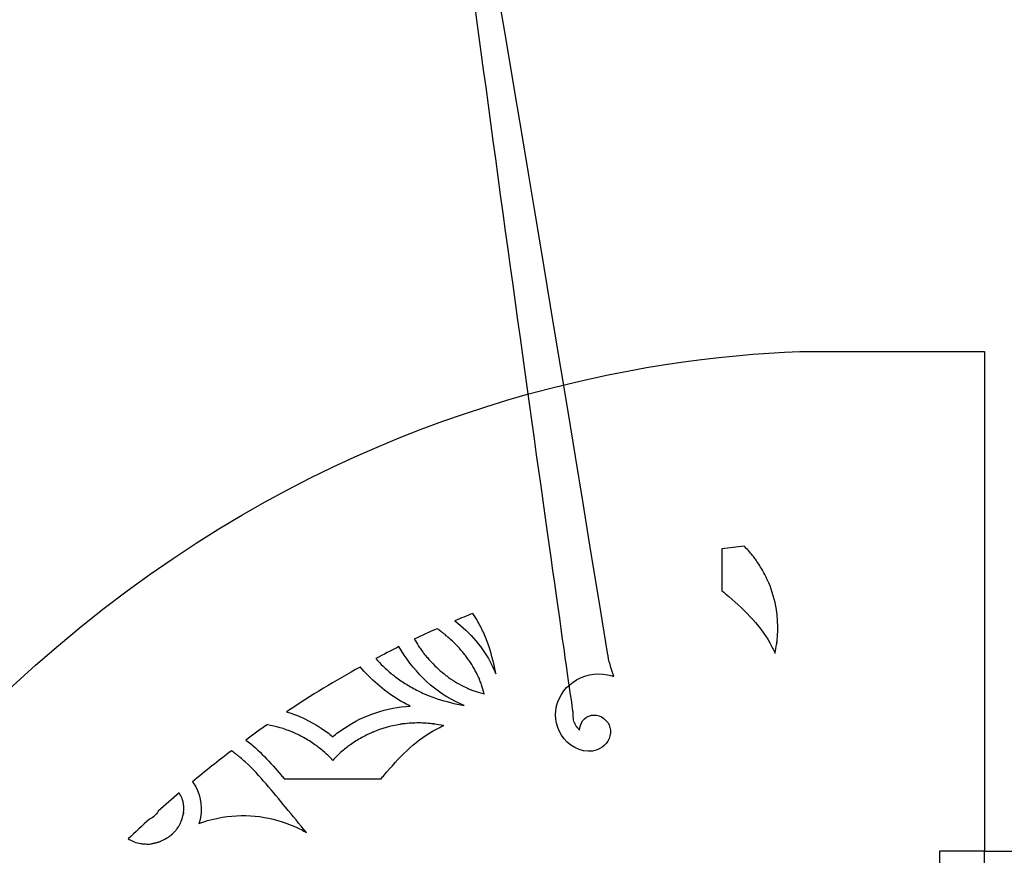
# Model space of a CAD drawing. Header units: millimetres. Extents: x -226 to 204, y -216 to 391.
# Tile 124 of 167: x 26 to 115, y 171 to 246. Entities that reach past the tile are written whole.
import ezdxf

# ---------------------------------------------------------------- set-up
doc = ezdxf.new("R2010")
doc.units = ezdxf.units.MM
doc.header["$MEASUREMENT"] = 0
doc.layers.add('Layer 1', color=7, linetype='Continuous')

msp = doc.modelspace()

# ---------------------------------------------------------------- linework, layer by layer
at = {"layer": 'Layer 1'}
for points, knots in [([(79.5506, 189.2682), (79.6694, 188.5376), (79.8637, 187.8214), (80.1264, 187.134), (80.1264, 187.134), (80.076, 187.1484), (80.0256, 187.1664), (79.9716, 187.1808), (79.9716, 187.1808), (78.9027, 187.4723), (77.7222, 187.3751), (76.7577, 186.8173), (76.7577, 186.8173), (75.8832, 186.3134), (75.1778, 185.4389), (74.9438, 184.4492), (74.9438, 184.4492), (74.6955, 183.3947), (74.9726, 182.3186), (75.6456, 181.4801), (75.6456, 181.4801), (76.3078, 180.6523), (77.5638, 180.0801), (78.6111, 180.4868), (78.6111, 180.4868), (79.2697, 180.7423), (79.7484, 181.293), (79.8204, 182.0092), (79.8204, 182.0092), (79.8888, 182.6966), (79.4317, 183.3372), (78.7911, 183.5604), (78.7911, 183.5604), (78.1901, 183.7727), (77.4775, 183.51), (77.1968, 182.9306), (77.1968, 182.9306), (77.096, 182.7219), (77.0384, 182.5023), (77.0348, 182.2792), (77.0348, 182.2792), (76.97, 182.3368), (76.9088, 182.398), (76.8513, 182.4627), (76.8513, 182.4627), (76.8441, 182.4699), (76.7901, 182.5275), (76.7793, 182.5383), (76.7793, 182.5383), (76.7829, 182.5383), (76.7937, 182.5239), (76.8117, 182.5059), (76.8117, 182.5059), (76.8981, 182.4195), (76.7901, 182.5383), (76.7793, 182.5527), (76.7793, 182.5527), (76.7289, 182.6247), (76.6821, 182.7003), (76.6389, 182.7794), (76.6389, 182.7794), (76.6137, 182.8262), (76.5921, 182.873), (76.5669, 182.9198), (76.5669, 182.9198), (76.5561, 182.9414), (76.5417, 182.9594), (76.5345, 182.963), (76.5345, 182.963), (76.4697, 183.107), (76.4481, 183.3013), (76.4193, 183.4381), (76.4193, 183.4381), (76.4193, 183.4381), (76.4195, 183.4379), (76.4195, 183.4379), (76.4195, 183.4379), (76.4195, 183.4883), (76.4123, 183.5315), (76.4123, 183.5747), (76.4123, 183.5747), (76.4123, 183.6647), (76.4123, 183.751), (76.4159, 183.841), (76.4159, 183.841), (76.4159, 183.8554), (76.4159, 183.8698), (76.4159, 183.877), (76.4159, 183.877), (76.4159, 183.877), (46.7618, 390.9138), (79.5506, 189.2682)], [0, 0, 0, 0, 0.0434783, 0.0434783, 0.0434783, 0.0434783, 0.0869565, 0.0869565, 0.0869565, 0.0869565, 0.1304348, 0.1304348, 0.1304348, 0.1304348, 0.173913, 0.173913, 0.173913, 0.173913, 0.2173913, 0.2173913, 0.2173913, 0.2173913, 0.2608696, 0.2608696, 0.2608696, 0.2608696, 0.3043478, 0.3043478, 0.3043478, 0.3043478, 0.3478261, 0.3478261, 0.3478261, 0.3478261, 0.3913043, 0.3913043, 0.3913043, 0.3913043, 0.4347826, 0.4347826, 0.4347826, 0.4347826, 0.4782609, 0.4782609, 0.4782609, 0.4782609, 0.5217391, 0.5217391, 0.5217391, 0.5217391, 0.5652174, 0.5652174, 0.5652174, 0.5652174, 0.6086957, 0.6086957, 0.6086957, 0.6086957, 0.6521739, 0.6521739, 0.6521739, 0.6521739, 0.6956522, 0.6956522, 0.6956522, 0.6956522, 0.7391304, 0.7391304, 0.7391304, 0.7391304, 0.7826087, 0.7826087, 0.7826087, 0.7826087, 0.826087, 0.826087, 0.826087, 0.826087, 0.8695652, 0.8695652, 0.8695652, 0.8695652, 0.9130435, 0.9130435, 0.9130435, 0.9130435, 0.9565217, 1, 1, 1, 7.2362955, 7.2362955, 7.2362955, 7.2362955]), ([(113.6292, 171.3238), (113.6292, 171.3238), (113.6292, 216.4872), (113.6292, 216.4872), (113.6292, 216.4872), (113.6292, 216.4872), (96.9408, 216.4871), (96.9408, 216.4871), (96.9408, 216.4871), (67.9584, 215.357), (8.6043, 200.7992), (-20.8027, 105.9126), (-20.8027, 105.9126), (-47.8597, 18.6054), (-100.2713, -0.6921), (-131.0497, -4.0967), (-131.0497, -4.0967), (-131.0497, -4.0967), (-131.0497, -36.2354), (-131.0497, -36.2354), (-131.0497, -36.2354), (-131.0497, -36.2354), (-135.1309, -36.2354), (-135.1309, -36.2354), (-135.1309, -36.2354), (-135.1309, -36.2354), (-135.1309, -67.9422), (-135.1309, -67.9422), (-135.1309, -67.9422), (-135.1309, -67.9422), (-131.0497, -67.9422), (-131.0497, -67.9422), (-131.0497, -67.9422), (-131.0497, -67.9422), (-131.0497, -99.6454), (-131.0497, -99.6454), (-131.0497, -99.6454), (-131.0497, -99.6454), (-99.5947, -99.6455), (-99.5947, -99.6455), (-99.5947, -99.6455), (-99.5947, -99.6455), (-99.5947, -95.5643), (-99.5947, -95.5643), (-99.5947, -95.5643), (-99.5947, -95.5643), (-64.055, -95.5643), (-64.055, -95.5643), (-64.055, -95.5643), (-64.055, -95.5643), (-64.055, -99.6455), (-64.055, -99.6455), (-64.055, -99.6455), (-64.055, -99.6455), (-28.5189, -99.6455), (-28.5189, -99.6455), (-28.5189, -99.6455), (-28.5189, -99.6455), (-28.5189, -95.5643), (-28.5189, -95.5643), (-28.5189, -95.5643), (-28.5189, -95.5643), (7.0172, -95.5643), (7.0172, -95.5643), (7.0172, -95.5643), (7.0172, -95.5643), (7.0172, -99.6455), (7.0172, -99.6455), (7.0172, -99.6455), (7.0172, -99.6455), (42.5533, -99.6455), (42.5533, -99.6455), (42.5533, -99.6455), (42.5533, -99.6455), (42.5533, -95.5643), (42.5533, -95.5643), (42.5533, -95.5643), (42.5533, -95.5643), (78.093, -95.5643), (78.093, -95.5643), (78.093, -95.5643), (78.093, -95.5643), (78.093, -99.6455), (78.093, -99.6455), (78.093, -99.6455), (78.093, -99.6455), (113.6292, -99.6455), (113.6292, -99.6455), (113.6292, -99.6455), (113.6292, -99.6455), (113.6292, -54.4821), (113.6292, -54.4821), (113.6292, -54.4821), (113.6292, -54.4821), (109.5479, -54.4821), (109.5479, -54.4821), (109.5479, -54.4821), (109.5479, -54.4821), (109.5479, -9.3223), (109.5479, -9.3223), (109.5479, -9.3223), (109.5479, -9.3223), (113.6292, -9.3224), (113.6292, -9.3224), (113.6292, -9.3224), (113.6292, -9.3224), (113.6292, 35.8409), (113.6292, 35.8409), (113.6292, 35.8409), (113.6292, 35.8409), (109.5479, 35.8409), (109.5479, 35.8409), (109.5479, 35.8409), (109.5479, 35.8409), (109.5479, 81.0007), (109.5479, 81.0007), (109.5479, 81.0007), (109.5479, 81.0007), (113.6292, 81.0007), (113.6292, 81.0007), (113.6292, 81.0007), (113.6292, 81.0007), (113.6292, 126.1641), (113.6292, 126.1641), (113.6292, 126.1641), (113.6292, 126.1641), (109.5479, 126.164), (109.5479, 126.164), (109.5479, 126.164), (109.5479, 126.164), (109.5479, 171.3238), (109.5479, 171.3238), (109.5479, 171.3238), (109.5479, 171.3238), (113.6292, 171.3238), (113.6292, 171.3238)], [0, 0, 0, 0, 0.0285714, 0.0285714, 0.0285714, 0.0285714, 0.0571429, 0.0571429, 0.0571429, 0.0571429, 0.0857143, 0.0857143, 0.0857143, 0.0857143, 0.1142857, 0.1142857, 0.1142857, 0.1142857, 0.1428571, 0.1428571, 0.1428571, 0.1428571, 0.1714286, 0.1714286, 0.1714286, 0.1714286, 0.2, 0.2, 0.2, 0.2, 0.2285714, 0.2285714, 0.2285714, 0.2285714, 0.2571429, 0.2571429, 0.2571429, 0.2571429, 0.2857143, 0.2857143, 0.2857143, 0.2857143, 0.3142857, 0.3142857, 0.3142857, 0.3142857, 0.3428571, 0.3428571, 0.3428571, 0.3428571, 0.3714286, 0.3714286, 0.3714286, 0.3714286, 0.4, 0.4, 0.4, 0.4, 0.4285714, 0.4285714, 0.4285714, 0.4285714, 0.4571429, 0.4571429, 0.4571429, 0.4571429, 0.4857143, 0.4857143, 0.4857143, 0.4857143, 0.5142857, 0.5142857, 0.5142857, 0.5142857, 0.5428571, 0.5428571, 0.5428571, 0.5428571, 0.5714286, 0.5714286, 0.5714286, 0.5714286, 0.6, 0.6, 0.6, 0.6, 0.6285714, 0.6285714, 0.6285714, 0.6285714, 0.6571429, 0.6571429, 0.6571429, 0.6571429, 0.6857143, 0.6857143, 0.6857143, 0.6857143, 0.7142857, 0.7142857, 0.7142857, 0.7142857, 0.7428571, 0.7428571, 0.7428571, 0.7428571, 0.7714286, 0.7714286, 0.7714286, 0.7714286, 0.8, 0.8, 0.8, 0.8, 0.8285714, 0.8285714, 0.8285714, 0.8285714, 0.8571429, 0.8571429, 0.8571429, 0.8571429, 0.8857143, 0.8857143, 0.8857143, 0.8857143, 0.9142857, 0.9142857, 0.9142857, 0.9142857, 0.9428571, 0.9428571, 0.9428571, 0.9428571, 1, 1, 1, 1]), ([(204.323, 126.164), (204.323, 126.164), (204.323, 171.3238), (204.323, 171.3238), (204.323, 171.3238), (204.323, 171.3238), (200.2418, 171.3238), (200.2418, 171.3238), (200.2418, 171.3238), (200.2418, 171.3238), (200.2418, 216.4872), (200.2418, 216.4872), (200.2418, 216.4872), (200.2418, 216.4872), (117.7104, 216.4871), (117.7104, 216.4871), (117.7104, 216.4871), (117.7104, 216.4871), (117.7104, 171.3237), (117.7104, 171.3237), (117.7104, 171.3237), (117.7104, 171.3237), (113.6292, 171.3238), (113.6292, 171.3238), (113.6292, 171.3238), (113.6292, 171.3238), (113.6292, 126.164), (113.6292, 126.164), (113.6292, 126.164), (113.6292, 126.164), (117.7104, 126.164), (117.7104, 126.164), (117.7104, 126.164), (117.7104, 126.164), (117.7104, 81.0006), (117.7104, 81.0006), (117.7104, 81.0006), (117.7104, 81.0006), (113.6292, 81.0007), (113.6292, 81.0007), (113.6292, 81.0007), (113.6292, 81.0007), (113.6292, 35.8373), (113.6292, 35.8373), (113.6292, 35.8373), (113.6292, 35.8373), (117.7104, 35.8373), (117.7104, 35.8373), (117.7104, 35.8373), (117.7104, 35.8373), (117.7104, -9.3224), (117.7104, -9.3224), (117.7104, -9.3224), (117.7104, -9.3224), (113.6292, -9.3224), (113.6292, -9.3224), (113.6292, -9.3224), (113.6292, -9.3224), (113.6292, -54.4858), (113.6292, -54.4858), (113.6292, -54.4858), (113.6292, -54.4858), (117.7104, -54.4857), (117.7104, -54.4857), (117.7104, -54.4857), (117.7104, -54.4857), (117.7104, -95.5642), (117.7104, -95.5642), (117.7104, -95.5642), (117.7104, -95.5642), (131.7679, -95.5643), (131.7679, -95.5643), (131.7679, -95.5643), (131.7679, -95.5643), (131.7679, -99.6455), (131.7679, -99.6455), (131.7679, -99.6455), (131.7679, -99.6455), (149.9067, -99.6455), (149.9067, -99.6455), (149.9067, -99.6455), (149.9067, -99.6455), (149.9067, -95.5643), (149.9067, -95.5643), (149.9067, -95.5643), (149.9067, -95.5643), (168.0455, -95.5643), (168.0455, -95.5643), (168.0455, -95.5643), (168.0455, -95.5643), (168.0455, -99.6455), (168.0455, -99.6455), (168.0455, -99.6455), (168.0455, -99.6455), (186.1842, -99.6455), (186.1842, -99.6455), (186.1842, -99.6455), (186.1842, -99.6455), (186.1842, -95.5643), (186.1842, -95.5643), (186.1842, -95.5643), (186.1842, -95.5643), (200.2418, -95.5643), (200.2418, -95.5643), (200.2418, -95.5643), (200.2418, -95.5643), (200.2418, -54.4858), (200.2418, -54.4858), (200.2418, -54.4858), (200.2418, -54.4858), (204.323, -54.4857), (204.323, -54.4857), (204.323, -54.4857), (204.323, -54.4857), (204.323, -9.3223), (204.323, -9.3223), (204.323, -9.3223), (204.323, -9.3223), (200.2418, -9.3224), (200.2418, -9.3224), (200.2418, -9.3224), (200.2418, -9.3224), (200.2418, 35.8373), (200.2418, 35.8373), (200.2418, 35.8373), (200.2418, 35.8373), (204.323, 35.8373), (204.323, 35.8373), (204.323, 35.8373), (204.323, 35.8373), (204.323, 81.0007), (204.323, 81.0007), (204.323, 81.0007), (204.323, 81.0007), (200.2418, 81.0007), (200.2418, 81.0007), (200.2418, 81.0007), (200.2418, 81.0007), (200.2418, 126.1641), (200.2418, 126.1641), (200.2418, 126.1641), (200.2418, 126.1641), (204.323, 126.164), (204.323, 126.164)], [0, 0, 0, 0, 0.027027, 0.027027, 0.027027, 0.027027, 0.0540541, 0.0540541, 0.0540541, 0.0540541, 0.0810811, 0.0810811, 0.0810811, 0.0810811, 0.1081081, 0.1081081, 0.1081081, 0.1081081, 0.1351351, 0.1351351, 0.1351351, 0.1351351, 0.1621622, 0.1621622, 0.1621622, 0.1621622, 0.1891892, 0.1891892, 0.1891892, 0.1891892, 0.2162162, 0.2162162, 0.2162162, 0.2162162, 0.2432432, 0.2432432, 0.2432432, 0.2432432, 0.2702703, 0.2702703, 0.2702703, 0.2702703, 0.2972973, 0.2972973, 0.2972973, 0.2972973, 0.3243243, 0.3243243, 0.3243243, 0.3243243, 0.3513514, 0.3513514, 0.3513514, 0.3513514, 0.3783784, 0.3783784, 0.3783784, 0.3783784, 0.4054054, 0.4054054, 0.4054054, 0.4054054, 0.4324324, 0.4324324, 0.4324324, 0.4324324, 0.4594595, 0.4594595, 0.4594595, 0.4594595, 0.4864865, 0.4864865, 0.4864865, 0.4864865, 0.5135135, 0.5135135, 0.5135135, 0.5135135, 0.5405405, 0.5405405, 0.5405405, 0.5405405, 0.5675676, 0.5675676, 0.5675676, 0.5675676, 0.5945946, 0.5945946, 0.5945946, 0.5945946, 0.6216216, 0.6216216, 0.6216216, 0.6216216, 0.6486486, 0.6486486, 0.6486486, 0.6486486, 0.6756757, 0.6756757, 0.6756757, 0.6756757, 0.7027027, 0.7027027, 0.7027027, 0.7027027, 0.7297297, 0.7297297, 0.7297297, 0.7297297, 0.7567568, 0.7567568, 0.7567568, 0.7567568, 0.7837838, 0.7837838, 0.7837838, 0.7837838, 0.8108108, 0.8108108, 0.8108108, 0.8108108, 0.8378378, 0.8378378, 0.8378378, 0.8378378, 0.8648649, 0.8648649, 0.8648649, 0.8648649, 0.8918919, 0.8918919, 0.8918919, 0.8918919, 0.9189189, 0.9189189, 0.9189189, 0.9189189, 0.9459459, 0.9459459, 0.9459459, 0.9459459, 1, 1, 1, 1]), ([(92.2873, 198.4923), (92.4169, 198.3447), (92.5464, 198.1936), (92.6688, 198.0424), (92.6688, 198.0424), (92.694, 198.0136), (92.7192, 197.9812), (92.7408, 197.9488), (92.7408, 197.9488), (92.748, 197.9416), (92.7516, 197.9344), (92.7552, 197.9308), (92.7552, 197.9308), (92.8308, 197.83), (92.9028, 197.7293), (92.9747, 197.6285), (92.9747, 197.6285), (93.2086, 197.2974), (93.4246, 196.9555), (93.6189, 196.6028), (93.6189, 196.6028), (93.7161, 196.43), (93.806, 196.2573), (93.8924, 196.0774), (93.8924, 196.0774), (93.9392, 195.9838), (93.9824, 195.8903), (94.0256, 195.7967), (94.0256, 195.7967), (94.0436, 195.7607), (94.0616, 195.7211), (94.076, 195.6815), (94.076, 195.6815), (94.0904, 195.6491), (94.1084, 195.6059), (94.1192, 195.5879), (94.1192, 195.5879), (94.4467, 194.8177), (94.6734, 193.9972), (94.8102, 193.173), (94.8102, 193.173), (94.8174, 193.1262), (94.8246, 193.083), (94.8318, 193.0362), (94.8318, 193.0362), (94.8318, 193.0362), (94.839, 192.9894), (94.8462, 192.9498), (94.8462, 192.9498), (94.8498, 192.9102), (94.8606, 192.8346), (94.8606, 192.8346), (94.8606, 192.8346), (94.8678, 192.7878), (94.8714, 192.7446), (94.875, 192.6978), (94.875, 192.6978), (94.9002, 192.4567), (94.9182, 192.2155), (94.929, 191.9744), (94.929, 191.9744), (94.947, 191.5245), (94.9398, 191.0747), (94.9038, 190.6248), (94.9038, 190.6248), (94.893, 190.488), (94.8786, 190.3477), (94.8642, 190.2109), (94.8642, 190.2109), (94.8606, 190.1749), (94.857, 190.1425), (94.8498, 190.1065), (94.8498, 190.1065), (94.8642, 190.2217), (94.8426, 190.0417), (94.8354, 190.0093), (94.8354, 190.0093), (94.7958, 189.7574), (94.7526, 189.509), (94.6986, 189.2607), (94.6986, 189.2607), (94.695, 189.2463), (94.6914, 189.2283), (94.6878, 189.2139), (94.6878, 189.2139), (94.5546, 189.5342), (94.4035, 189.8437), (94.2307, 190.1496), (94.2307, 190.1496), (93.241, 191.8987), (91.7438, 193.2987), (90.2251, 194.5835), (90.2251, 194.5835), (90.1135, 194.6771), (90.002, 194.7706), (89.8904, 194.8642), (89.8904, 194.8642), (89.8904, 194.893), (89.894, 194.9218), (89.894, 194.9506), (89.894, 194.9506), (89.894, 194.9506), (89.894, 198.6575), (89.894, 198.6575), (89.894, 198.6575), (90.5706, 198.7439), (91.24, 198.8195), (91.8986, 198.8878), (91.8986, 198.8878), (92.0282, 198.7582), (92.1613, 198.6323), (92.2801, 198.4991), (92.2801, 198.4991), (92.2801, 198.4991), (92.2873, 198.4923), (92.2873, 198.4923)], [0, 0, 0, 0, 0.0333333, 0.0333333, 0.0333333, 0.0333333, 0.0666667, 0.0666667, 0.0666667, 0.0666667, 0.1, 0.1, 0.1, 0.1, 0.1333333, 0.1333333, 0.1333333, 0.1333333, 0.1666667, 0.1666667, 0.1666667, 0.1666667, 0.2, 0.2, 0.2, 0.2, 0.2333333, 0.2333333, 0.2333333, 0.2333333, 0.2666667, 0.2666667, 0.2666667, 0.2666667, 0.3, 0.3, 0.3, 0.3, 0.3333333, 0.3333333, 0.3333333, 0.3333333, 0.3666667, 0.3666667, 0.3666667, 0.3666667, 0.4, 0.4, 0.4, 0.4, 0.4333333, 0.4333333, 0.4333333, 0.4333333, 0.4666667, 0.4666667, 0.4666667, 0.4666667, 0.5, 0.5, 0.5, 0.5, 0.5333333, 0.5333333, 0.5333333, 0.5333333, 0.5666667, 0.5666667, 0.5666667, 0.5666667, 0.6, 0.6, 0.6, 0.6, 0.6333333, 0.6333333, 0.6333333, 0.6333333, 0.6666667, 0.6666667, 0.6666667, 0.6666667, 0.7, 0.7, 0.7, 0.7, 0.7333333, 0.7333333, 0.7333333, 0.7333333, 0.7666667, 0.7666667, 0.7666667, 0.7666667, 0.8, 0.8, 0.8, 0.8, 0.8333333, 0.8333333, 0.8333333, 0.8333333, 0.8666667, 0.8666667, 0.8666667, 0.8666667, 0.9, 0.9, 0.9, 0.9, 0.9333333, 0.9333333, 0.9333333, 0.9333333, 1, 1, 1, 1]), ([(67.3861, 192.8168), (67.5481, 192.5721), (67.7028, 192.3201), (67.8468, 192.0646), (67.8468, 192.0646), (68.0483, 191.7083), (68.2319, 191.3412), (68.3974, 190.9705), (68.3974, 190.9705), (68.4262, 190.9057), (68.4514, 190.8445), (68.4802, 190.7798), (68.4802, 190.7798), (68.4802, 190.7726), (68.4874, 190.7654), (68.491, 190.7582), (68.491, 190.7582), (68.5342, 190.6502), (68.5774, 190.5459), (68.617, 190.4379), (68.617, 190.4379), (68.6998, 190.2256), (68.7754, 190.006), (68.8473, 189.7901), (68.8473, 189.7901), (69.11, 188.9983), (69.308, 188.1886), (69.4591, 187.368), (69.4591, 187.368), (69.3511, 187.6307), (69.236, 187.8934), (69.1064, 188.149), (69.1064, 188.149), (68.3218, 189.7217), (67.145, 191.0678), (65.7666, 192.151), (65.7666, 192.151), (66.3064, 192.3813), (66.8463, 192.6045), (67.3861, 192.8204), (67.3861, 192.8204), (67.3861, 192.8204), (67.3861, 192.8168), (67.3861, 192.8168)], [0, 0, 0, 0, 0.0833333, 0.0833333, 0.0833333, 0.0833333, 0.1666667, 0.1666667, 0.1666667, 0.1666667, 0.25, 0.25, 0.25, 0.25, 0.3333333, 0.3333333, 0.3333333, 0.3333333, 0.4166667, 0.4166667, 0.4166667, 0.4166667, 0.5, 0.5, 0.5, 0.5, 0.5833333, 0.5833333, 0.5833333, 0.5833333, 0.6666667, 0.6666667, 0.6666667, 0.6666667, 0.75, 0.75, 0.75, 0.75, 0.8333333, 0.8333333, 0.8333333, 0.8333333, 1, 1, 1, 1]), ([(64.1327, 191.4348), (64.2443, 191.3592), (64.3558, 191.2836), (64.4638, 191.2045), (64.4638, 191.2045), (64.5214, 191.1649), (64.5754, 191.1253), (64.6294, 191.0821), (64.6294, 191.0821), (64.6618, 191.0569), (64.6906, 191.0353), (64.723, 191.0101), (64.723, 191.0101), (64.741, 190.9957), (64.7662, 190.9849), (64.7734, 190.9849), (64.7734, 190.9849), (64.8706, 190.9165), (64.9641, 190.8157), (65.0469, 190.7474), (65.0469, 190.7474), (65.1585, 190.6538), (65.27, 190.5531), (65.3816, 190.4559), (65.3816, 190.4559), (65.6011, 190.258), (65.8135, 190.0492), (66.015, 189.8333), (66.015, 189.8333), (66.2201, 189.6174), (66.4145, 189.3978), (66.6016, 189.1675), (66.6016, 189.1675), (66.6484, 189.1099), (66.6988, 189.0523), (66.742, 188.9912), (66.742, 188.9912), (66.7564, 188.9696), (66.7744, 188.948), (66.7852, 188.93), (66.7852, 188.93), (66.8716, 188.8112), (66.958, 188.6925), (67.0407, 188.5701), (67.0407, 188.5701), (67.3718, 188.0878), (67.6597, 187.5768), (67.9045, 187.0441), (67.9045, 187.0441), (67.9333, 186.9865), (67.9585, 186.9253), (67.9837, 186.8642), (67.9837, 186.8642), (67.9945, 186.839), (68.0089, 186.7994), (68.0197, 186.7742), (68.0197, 186.7742), (68.0737, 186.6374), (68.1241, 186.5043), (68.1709, 186.3639), (68.1709, 186.3639), (68.2609, 186.0976), (68.3401, 185.8241), (68.4048, 185.5469), (68.4048, 185.5469), (68.1277, 185.6117), (67.8578, 185.6909), (67.5878, 185.7808), (67.5878, 185.7808), (67.451, 185.8276), (67.3143, 185.878), (67.1775, 185.932), (67.1775, 185.932), (67.1523, 185.9428), (67.1127, 185.9572), (67.0875, 185.968), (67.0875, 185.968), (67.0263, 185.9932), (66.9687, 186.0184), (66.9076, 186.0472), (66.9076, 186.0472), (66.375, 186.2883), (65.8639, 186.5798), (65.3816, 186.911), (65.3816, 186.911), (65.2592, 186.9938), (65.1405, 187.0802), (65.0217, 187.1665), (65.0217, 187.1665), (65.0037, 187.1773), (64.9821, 187.1953), (64.9605, 187.2097), (64.9605, 187.2097), (64.8993, 187.2529), (64.8417, 187.3033), (64.7842, 187.3501), (64.7842, 187.3501), (64.5539, 187.5372), (64.3307, 187.7316), (64.1184, 187.9367), (64.1184, 187.9367), (63.9025, 188.1418), (63.6973, 188.3542), (63.4958, 188.5701), (63.4958, 188.5701), (63.395, 188.6781), (63.2979, 188.7896), (63.2043, 188.9048), (63.2043, 188.9048), (63.1359, 188.9876), (63.0315, 189.0811), (62.9668, 189.1783), (62.9668, 189.1783), (62.9668, 189.1855), (62.956, 189.2107), (62.9416, 189.2287), (62.9416, 189.2287), (62.9164, 189.2611), (62.8948, 189.2899), (62.8696, 189.3223), (62.8696, 189.3223), (62.83, 189.3763), (62.7868, 189.4339), (62.7472, 189.4879), (62.7472, 189.4879), (62.6572, 189.6139), (62.5709, 189.7398), (62.4845, 189.8694), (62.4845, 189.8694), (62.3477, 190.0709), (62.2254, 190.2833), (62.0994, 190.492), (62.0994, 190.492), (62.776, 190.8159), (63.4526, 191.1254), (64.1256, 191.4277), (64.1256, 191.4277), (64.1256, 191.4277), (64.1327, 191.4348), (64.1327, 191.4348)], [0, 0, 0, 0, 0.0277778, 0.0277778, 0.0277778, 0.0277778, 0.0555556, 0.0555556, 0.0555556, 0.0555556, 0.0833333, 0.0833333, 0.0833333, 0.0833333, 0.1111111, 0.1111111, 0.1111111, 0.1111111, 0.1388889, 0.1388889, 0.1388889, 0.1388889, 0.1666667, 0.1666667, 0.1666667, 0.1666667, 0.1944444, 0.1944444, 0.1944444, 0.1944444, 0.2222222, 0.2222222, 0.2222222, 0.2222222, 0.25, 0.25, 0.25, 0.25, 0.2777778, 0.2777778, 0.2777778, 0.2777778, 0.3055556, 0.3055556, 0.3055556, 0.3055556, 0.3333333, 0.3333333, 0.3333333, 0.3333333, 0.3611111, 0.3611111, 0.3611111, 0.3611111, 0.3888889, 0.3888889, 0.3888889, 0.3888889, 0.4166667, 0.4166667, 0.4166667, 0.4166667, 0.4444444, 0.4444444, 0.4444444, 0.4444444, 0.4722222, 0.4722222, 0.4722222, 0.4722222, 0.5, 0.5, 0.5, 0.5, 0.5277778, 0.5277778, 0.5277778, 0.5277778, 0.5555556, 0.5555556, 0.5555556, 0.5555556, 0.5833333, 0.5833333, 0.5833333, 0.5833333, 0.6111111, 0.6111111, 0.6111111, 0.6111111, 0.6388889, 0.6388889, 0.6388889, 0.6388889, 0.6666667, 0.6666667, 0.6666667, 0.6666667, 0.6944444, 0.6944444, 0.6944444, 0.6944444, 0.7222222, 0.7222222, 0.7222222, 0.7222222, 0.75, 0.75, 0.75, 0.75, 0.7777778, 0.7777778, 0.7777778, 0.7777778, 0.8055556, 0.8055556, 0.8055556, 0.8055556, 0.8333333, 0.8333333, 0.8333333, 0.8333333, 0.8611111, 0.8611111, 0.8611111, 0.8611111, 0.8888889, 0.8888889, 0.8888889, 0.8888889, 0.9166667, 0.9166667, 0.9166667, 0.9166667, 0.9444444, 0.9444444, 0.9444444, 0.9444444, 1, 1, 1, 1]), ([(60.7029, 189.8116), (61.9122, 187.735), (63.6504, 185.9247), (65.8134, 184.8486), (65.8134, 184.8486), (66.0689, 184.7226), (66.3317, 184.6039), (66.5944, 184.4959), (66.5944, 184.4959), (65.7738, 184.6507), (64.9641, 184.8486), (64.1723, 185.1077), (64.1723, 185.1077), (63.9564, 185.1797), (63.7368, 185.2553), (63.5245, 185.338), (63.5245, 185.338), (63.4165, 185.3776), (63.3122, 185.4208), (63.2042, 185.464), (63.2042, 185.464), (63.197, 185.4676), (63.1862, 185.4712), (63.1826, 185.4748), (63.1826, 185.4748), (63.1178, 185.5036), (63.0566, 185.5288), (62.9919, 185.5576), (62.9919, 185.5576), (62.6176, 185.7232), (62.2541, 185.9103), (61.8978, 186.1082), (61.8978, 186.1082), (61.5487, 186.3025), (61.2104, 186.5149), (60.8793, 186.738), (60.8793, 186.738), (60.7137, 186.8496), (60.5518, 186.9647), (60.3934, 187.0871), (60.3934, 187.0871), (60.361, 187.1087), (60.3286, 187.1339), (60.2962, 187.1591), (60.2962, 187.1591), (60.3178, 187.1411), (60.3358, 187.1267), (60.3466, 187.1159), (60.3466, 187.1159), (60.325, 187.1339), (60.2782, 187.1735), (60.2674, 187.1843), (60.2674, 187.1843), (60.181, 187.2527), (60.0946, 187.3211), (60.0119, 187.393), (60.0119, 187.393), (59.5152, 187.8069), (59.0474, 188.2568), (58.6119, 188.7354), (58.6119, 188.7354), (59.3101, 189.1061), (60.0083, 189.466), (60.7065, 189.8115), (60.7065, 189.8115), (60.7065, 189.8115), (60.7029, 189.8116), (60.7029, 189.8116)], [0, 0, 0, 0, 0.0555556, 0.0555556, 0.0555556, 0.0555556, 0.1111111, 0.1111111, 0.1111111, 0.1111111, 0.1666667, 0.1666667, 0.1666667, 0.1666667, 0.2222222, 0.2222222, 0.2222222, 0.2222222, 0.2777778, 0.2777778, 0.2777778, 0.2777778, 0.3333333, 0.3333333, 0.3333333, 0.3333333, 0.3888889, 0.3888889, 0.3888889, 0.3888889, 0.4444444, 0.4444444, 0.4444444, 0.4444444, 0.5, 0.5, 0.5, 0.5, 0.5555556, 0.5555556, 0.5555556, 0.5555556, 0.6111111, 0.6111111, 0.6111111, 0.6111111, 0.6666667, 0.6666667, 0.6666667, 0.6666667, 0.7222222, 0.7222222, 0.7222222, 0.7222222, 0.7777778, 0.7777778, 0.7777778, 0.7777778, 0.8333333, 0.8333333, 0.8333333, 0.8333333, 0.8888889, 0.8888889, 0.8888889, 0.8888889, 1, 1, 1, 1]), ([(57.2083, 187.9762), (58.1692, 186.8569), (59.2885, 185.8852), (60.5409, 185.097), (60.5409, 185.097), (60.9188, 184.8595), (61.3111, 184.6435), (61.7106, 184.442), (61.7106, 184.442), (59.6088, 184.3088), (57.543, 183.6358), (55.7759, 182.4554), (55.7759, 182.4554), (55.4124, 182.2143), (55.0633, 181.9515), (54.725, 181.6744), (54.725, 181.6744), (54.3903, 181.9515), (54.0376, 182.2142), (53.6741, 182.4554), (53.6741, 182.4554), (52.706, 183.1032), (51.6479, 183.5927), (50.543, 183.9274), (50.543, 183.9274), (52.7708, 185.4102), (54.9985, 186.7526), (57.2083, 187.9726), (57.2083, 187.9726), (57.2083, 187.9726), (57.2083, 187.9762), (57.2083, 187.9762)], [0, 0, 0, 0, 0.1111111, 0.1111111, 0.1111111, 0.1111111, 0.2222222, 0.2222222, 0.2222222, 0.2222222, 0.3333333, 0.3333333, 0.3333333, 0.3333333, 0.4444444, 0.4444444, 0.4444444, 0.4444444, 0.5555556, 0.5555556, 0.5555556, 0.5555556, 0.6666667, 0.6666667, 0.6666667, 0.6666667, 0.7777778, 0.7777778, 0.7777778, 0.7777778, 1, 1, 1, 1]), ([(48.8191, 182.7577), (49.5929, 182.6173), (50.3559, 182.4014), (51.0792, 182.0955), (51.0792, 182.0955), (51.0972, 182.0883), (51.1404, 182.0703), (51.1728, 182.0523), (51.1728, 182.0523), (51.2124, 182.0343), (51.2484, 182.0199), (51.288, 182.0019), (51.288, 182.0019), (51.3816, 181.9587), (51.4751, 181.9155), (51.5687, 181.8687), (51.5687, 181.8687), (51.745, 181.7823), (51.9214, 181.6888), (52.0941, 181.5952), (52.0941, 181.5952), (52.4468, 181.3973), (52.7887, 181.1849), (53.1198, 180.951), (53.1198, 180.951), (53.2206, 180.879), (53.3213, 180.8034), (53.4221, 180.7315), (53.4221, 180.7315), (53.4257, 180.7279), (53.4329, 180.7207), (53.4401, 180.7171), (53.4401, 180.7171), (53.4725, 180.6919), (53.5013, 180.6667), (53.5337, 180.6451), (53.5337, 180.6451), (53.6885, 180.5227), (53.8396, 180.3932), (53.9836, 180.2636), (53.9836, 180.2636), (54.2427, 180.0333), (54.4911, 179.7885), (54.725, 179.5366), (54.725, 179.5366), (54.9625, 179.7885), (55.2073, 180.0333), (55.4664, 180.2636), (55.4664, 180.2636), (55.614, 180.3932), (55.7651, 180.5227), (55.9163, 180.6451), (55.9163, 180.6451), (55.9451, 180.6703), (55.9775, 180.6955), (56.0099, 180.7171), (56.0099, 180.7171), (56.0171, 180.7243), (56.0243, 180.7279), (56.0279, 180.7315), (56.0279, 180.7315), (56.1287, 180.8071), (56.2294, 180.8791), (56.3302, 180.951), (56.3302, 180.951), (56.6613, 181.1849), (57.0032, 181.4009), (57.3559, 181.5952), (57.3559, 181.5952), (57.5287, 181.6924), (57.7014, 181.7823), (57.8813, 181.8687), (57.8813, 181.8687), (57.9749, 181.9155), (58.0684, 181.9587), (58.162, 182.0019), (58.162, 182.0019), (58.198, 182.0199), (58.2376, 182.0379), (58.2772, 182.0523), (58.2772, 182.0523), (58.3096, 182.0667), (58.3528, 182.0847), (58.3708, 182.0955), (58.3708, 182.0955), (59.141, 182.423), (59.9615, 182.6497), (60.7857, 182.7865), (60.7857, 182.7865), (60.8325, 182.7937), (60.8757, 182.8009), (60.9225, 182.8081), (60.9225, 182.8081), (60.9225, 182.8081), (60.9693, 182.8153), (61.0089, 182.8225), (61.0089, 182.8225), (61.0485, 182.8261), (61.1241, 182.8369), (61.1241, 182.8369), (61.1241, 182.8369), (61.1709, 182.8441), (61.2177, 182.8477), (61.2609, 182.8513), (61.2609, 182.8513), (61.502, 182.8765), (61.7432, 182.8945), (61.9843, 182.9053), (61.9843, 182.9053), (62.4342, 182.9233), (62.884, 182.9161), (63.3339, 182.8801), (63.3339, 182.8801), (63.4707, 182.8693), (63.611, 182.8549), (63.7478, 182.8405), (63.7478, 182.8405), (63.7838, 182.8369), (63.8162, 182.8333), (63.8522, 182.8297), (63.8522, 182.8297), (63.737, 182.8441), (63.917, 182.8225), (63.9494, 182.8153), (63.9494, 182.8153), (64.2013, 182.7757), (64.4497, 182.7325), (64.698, 182.6785), (64.698, 182.6785), (64.7124, 182.6749), (64.7304, 182.6713), (64.7448, 182.6677), (64.7448, 182.6677), (64.4245, 182.5345), (64.115, 182.3834), (63.8091, 182.2106), (63.8091, 182.2106), (62.06, 181.2209), (60.66, 179.7237), (59.3752, 178.205), (59.3752, 178.205), (59.2816, 178.0934), (59.1881, 177.9819), (59.0945, 177.8703), (59.0945, 177.8703), (59.0657, 177.8703), (59.0369, 177.8739), (59.0081, 177.8739), (59.0081, 177.8739), (59.0081, 177.8739), (50.435, 177.8739), (50.435, 177.8739), (50.435, 177.8739), (50.4062, 177.8739), (50.3774, 177.8739), (50.3486, 177.8703), (50.3486, 177.8703), (50.255, 177.9819), (50.1615, 178.0934), (50.0679, 178.205), (50.0679, 178.205), (49.1034, 179.3459), (48.0705, 180.4651), (46.8756, 181.3757), (46.8756, 181.3757), (47.5234, 181.8508), (48.1676, 182.3114), (48.8154, 182.7613), (48.8154, 182.7613), (48.8154, 182.7613), (48.8191, 182.7577), (48.8191, 182.7577)], [0, 0, 0, 0, 0.0227273, 0.0227273, 0.0227273, 0.0227273, 0.0454545, 0.0454545, 0.0454545, 0.0454545, 0.0681818, 0.0681818, 0.0681818, 0.0681818, 0.0909091, 0.0909091, 0.0909091, 0.0909091, 0.1136364, 0.1136364, 0.1136364, 0.1136364, 0.1363636, 0.1363636, 0.1363636, 0.1363636, 0.1590909, 0.1590909, 0.1590909, 0.1590909, 0.1818182, 0.1818182, 0.1818182, 0.1818182, 0.2045455, 0.2045455, 0.2045455, 0.2045455, 0.2272727, 0.2272727, 0.2272727, 0.2272727, 0.25, 0.25, 0.25, 0.25, 0.2727273, 0.2727273, 0.2727273, 0.2727273, 0.2954545, 0.2954545, 0.2954545, 0.2954545, 0.3181818, 0.3181818, 0.3181818, 0.3181818, 0.3409091, 0.3409091, 0.3409091, 0.3409091, 0.3636364, 0.3636364, 0.3636364, 0.3636364, 0.3863636, 0.3863636, 0.3863636, 0.3863636, 0.4090909, 0.4090909, 0.4090909, 0.4090909, 0.4318182, 0.4318182, 0.4318182, 0.4318182, 0.4545455, 0.4545455, 0.4545455, 0.4545455, 0.4772727, 0.4772727, 0.4772727, 0.4772727, 0.5, 0.5, 0.5, 0.5, 0.5227273, 0.5227273, 0.5227273, 0.5227273, 0.5454545, 0.5454545, 0.5454545, 0.5454545, 0.5681818, 0.5681818, 0.5681818, 0.5681818, 0.5909091, 0.5909091, 0.5909091, 0.5909091, 0.6136364, 0.6136364, 0.6136364, 0.6136364, 0.6363636, 0.6363636, 0.6363636, 0.6363636, 0.6590909, 0.6590909, 0.6590909, 0.6590909, 0.6818182, 0.6818182, 0.6818182, 0.6818182, 0.7045455, 0.7045455, 0.7045455, 0.7045455, 0.7272727, 0.7272727, 0.7272727, 0.7272727, 0.75, 0.75, 0.75, 0.75, 0.7727273, 0.7727273, 0.7727273, 0.7727273, 0.7954545, 0.7954545, 0.7954545, 0.7954545, 0.8181818, 0.8181818, 0.8181818, 0.8181818, 0.8409091, 0.8409091, 0.8409091, 0.8409091, 0.8636364, 0.8636364, 0.8636364, 0.8636364, 0.8863636, 0.8863636, 0.8863636, 0.8863636, 0.9090909, 0.9090909, 0.9090909, 0.9090909, 0.9318182, 0.9318182, 0.9318182, 0.9318182, 0.9545455, 0.9545455, 0.9545455, 0.9545455, 1, 1, 1, 1]), ([(45.5728, 180.4003), (45.7024, 180.3139), (45.8283, 180.224), (45.9543, 180.1304), (45.9543, 180.1304), (45.9651, 180.1232), (45.9723, 180.1196), (45.9795, 180.1124), (45.9795, 180.1124), (45.9795, 180.1124), (45.9867, 180.1088), (45.9903, 180.1052), (45.9903, 180.1052), (46.0371, 180.0692), (46.0839, 180.0296), (46.1307, 179.9936), (46.1307, 179.9936), (46.2099, 179.9288), (46.2891, 179.864), (46.3646, 179.7993), (46.3646, 179.7993), (46.5194, 179.6661), (46.6705, 179.533), (46.8217, 179.3962), (46.8217, 179.3962), (48.1641, 178.1546), (49.3014, 176.7042), (50.4638, 175.297), (50.4638, 175.297), (51.0936, 174.534), (51.727, 173.771), (52.3605, 173.0081), (52.3605, 173.0081), (52.033, 173.1988), (51.6983, 173.3716), (51.3528, 173.5264), (51.3528, 173.5264), (49.2762, 174.4549), (47.0197, 174.768), (44.7703, 174.4009), (44.7703, 174.4009), (44.0397, 174.2821), (43.3235, 174.0878), (42.6361, 173.8251), (42.6361, 173.8251), (42.6505, 173.8755), (42.6685, 173.9259), (42.6829, 173.9799), (42.6829, 173.9799), (42.9744, 175.0452), (42.8772, 176.2293), (42.3194, 177.1938), (42.3194, 177.1938), (42.2366, 177.3342), (42.1431, 177.4709), (42.0423, 177.6005), (42.0423, 177.6005), (43.2192, 178.5758), (44.396, 179.5079), (45.5765, 180.4005), (45.5765, 180.4005), (45.5765, 180.4005), (45.5728, 180.4003), (45.5728, 180.4003)], [0, 0, 0, 0, 0.0588235, 0.0588235, 0.0588235, 0.0588235, 0.1176471, 0.1176471, 0.1176471, 0.1176471, 0.1764706, 0.1764706, 0.1764706, 0.1764706, 0.2352941, 0.2352941, 0.2352941, 0.2352941, 0.2941176, 0.2941176, 0.2941176, 0.2941176, 0.3529412, 0.3529412, 0.3529412, 0.3529412, 0.4117647, 0.4117647, 0.4117647, 0.4117647, 0.4705882, 0.4705882, 0.4705882, 0.4705882, 0.5294118, 0.5294118, 0.5294118, 0.5294118, 0.5882353, 0.5882353, 0.5882353, 0.5882353, 0.6470588, 0.6470588, 0.6470588, 0.6470588, 0.7058824, 0.7058824, 0.7058824, 0.7058824, 0.7647059, 0.7647059, 0.7647059, 0.7647059, 0.8235294, 0.8235294, 0.8235294, 0.8235294, 0.8823529, 0.8823529, 0.8823529, 0.8823529, 1, 1, 1, 1]), ([(38.177, 174.2317), (38.5081, 174.3685), (38.7888, 174.6204), (38.9616, 174.9443), (38.9616, 174.9443), (39.5878, 175.5057), (40.2176, 176.0564), (40.8439, 176.5926), (40.8439, 176.5926), (40.9339, 176.4522), (41.0202, 176.3119), (41.0922, 176.1607), (41.0922, 176.1607), (41.0922, 176.1607), (41.0922, 176.1571), (41.0922, 176.1535), (41.0922, 176.1535), (41.0922, 176.1535), (41.0922, 176.1463), (41.0922, 176.1427), (41.0922, 176.1427), (41.103, 176.1067), (41.1174, 176.0743), (41.1282, 176.0383), (41.1282, 176.0383), (41.1642, 175.9303), (41.193, 175.8224), (41.2182, 175.7108), (41.2182, 175.7108), (41.229, 175.6604), (41.247, 175.6028), (41.2542, 175.5452), (41.2542, 175.5452), (41.2542, 175.5272), (41.2542, 175.5092), (41.2542, 175.4948), (41.2542, 175.4948), (41.265, 175.3832), (41.2686, 175.2681), (41.2686, 175.1565), (41.2686, 175.1565), (41.2686, 175.0521), (41.2614, 174.9514), (41.2542, 174.8506), (41.2542, 174.8506), (41.2542, 174.8146), (41.2542, 174.757), (41.2398, 174.7282), (41.2398, 174.7282), (41.247, 174.7822), (41.2506, 174.811), (41.2506, 174.8146), (41.2506, 174.8146), (41.2506, 174.811), (41.247, 174.7894), (41.2398, 174.7534), (41.2398, 174.7534), (41.2398, 174.7534), (41.229, 174.6922), (41.229, 174.6922), (41.229, 174.6922), (41.1858, 174.4655), (41.1174, 174.2531), (41.0455, 174.0372), (41.0455, 174.0372), (41.0455, 174.03), (41.0419, 174.0228), (41.0383, 174.0156), (41.0383, 174.0156), (41.0167, 173.9724), (40.9987, 173.9256), (40.9771, 173.8824), (40.9771, 173.8824), (40.9303, 173.7888), (40.8835, 173.6989), (40.8295, 173.6089), (40.8295, 173.6089), (40.7683, 173.5045), (40.6999, 173.4074), (40.6316, 173.3102), (40.6316, 173.3102), (40.6316, 173.3066), (40.628, 173.303), (40.6244, 173.2994), (40.6244, 173.2994), (40.6244, 173.2994), (40.6208, 173.2958), (40.6172, 173.2922), (40.6172, 173.2922), (40.592, 173.2634), (40.5704, 173.2346), (40.5452, 173.2058), (40.5452, 173.2058), (40.4192, 173.0582), (40.2789, 172.9215), (40.1313, 172.7955), (40.1313, 172.7955), (40.0989, 172.7667), (40.0665, 172.7379), (40.0341, 172.7127), (40.0341, 172.7127), (40.0233, 172.7055), (40.0125, 172.6983), (40.0053, 172.6947), (40.0053, 172.6947), (39.9225, 172.6371), (39.8397, 172.5795), (39.7498, 172.5255), (39.7498, 172.5255), (39.5842, 172.4211), (39.4115, 172.3348), (39.2351, 172.252), (39.2351, 172.252), (39.2351, 172.252), (39.2351, 172.252), (39.2351, 172.252), (39.2351, 172.252), (39.2315, 172.252), (39.2243, 172.2484), (39.2207, 172.2448), (39.2207, 172.2448), (39.1667, 172.2268), (39.1163, 172.2052), (39.0623, 172.1872), (39.0623, 172.1872), (38.9759, 172.1584), (38.886, 172.1296), (38.796, 172.1044), (38.796, 172.1044), (38.706, 172.0792), (38.6161, 172.0576), (38.5261, 172.0396), (38.5261, 172.0396), (38.4793, 172.0288), (38.4361, 172.0216), (38.3893, 172.0144), (38.3893, 172.0144), (38.3641, 172.0108), (38.3317, 172), (38.3173, 171.9928), (38.3173, 171.9928), (38.1481, 171.964), (37.9574, 171.9784), (37.7955, 171.982), (37.7955, 171.982), (37.7019, 171.982), (37.612, 171.9892), (37.5184, 171.9964), (37.5184, 171.9964), (37.5112, 171.9964), (37.5004, 171.9964), (37.4932, 171.9964), (37.4932, 171.9964), (37.4644, 172.0036), (37.4248, 172.0072), (37.396, 172.0108), (37.396, 172.0108), (37.1909, 172.0468), (36.9893, 172.1008), (36.7914, 172.1728), (36.7914, 172.1728), (36.7482, 172.1872), (36.705, 172.2052), (36.6654, 172.2196), (36.6654, 172.2196), (36.6654, 172.2196), (36.6618, 172.2196), (36.6618, 172.2196), (36.6618, 172.2196), (36.6618, 172.2196), (36.6582, 172.2196), (36.6546, 172.2232), (36.6546, 172.2232), (36.5718, 172.2628), (36.4926, 172.3024), (36.4099, 172.342), (36.4099, 172.342), (36.3559, 172.3708), (36.3055, 172.4032), (36.2551, 172.4356), (36.2551, 172.4356), (36.8921, 173.0474), (37.5291, 173.6449), (38.1661, 174.2279), (38.1661, 174.2279), (38.1661, 174.2279), (38.177, 174.2317), (38.177, 174.2317)], [0, 0, 0, 0, 0.0208333, 0.0208333, 0.0208333, 0.0208333, 0.0416667, 0.0416667, 0.0416667, 0.0416667, 0.0625, 0.0625, 0.0625, 0.0625, 0.0833333, 0.0833333, 0.0833333, 0.0833333, 0.1041667, 0.1041667, 0.1041667, 0.1041667, 0.125, 0.125, 0.125, 0.125, 0.1458333, 0.1458333, 0.1458333, 0.1458333, 0.1666667, 0.1666667, 0.1666667, 0.1666667, 0.1875, 0.1875, 0.1875, 0.1875, 0.2083333, 0.2083333, 0.2083333, 0.2083333, 0.2291667, 0.2291667, 0.2291667, 0.2291667, 0.25, 0.25, 0.25, 0.25, 0.2708333, 0.2708333, 0.2708333, 0.2708333, 0.2916667, 0.2916667, 0.2916667, 0.2916667, 0.3125, 0.3125, 0.3125, 0.3125, 0.3333333, 0.3333333, 0.3333333, 0.3333333, 0.3541667, 0.3541667, 0.3541667, 0.3541667, 0.375, 0.375, 0.375, 0.375, 0.3958333, 0.3958333, 0.3958333, 0.3958333, 0.4166667, 0.4166667, 0.4166667, 0.4166667, 0.4375, 0.4375, 0.4375, 0.4375, 0.4583333, 0.4583333, 0.4583333, 0.4583333, 0.4791667, 0.4791667, 0.4791667, 0.4791667, 0.5, 0.5, 0.5, 0.5, 0.5208333, 0.5208333, 0.5208333, 0.5208333, 0.5416667, 0.5416667, 0.5416667, 0.5416667, 0.5625, 0.5625, 0.5625, 0.5625, 0.5833333, 0.5833333, 0.5833333, 0.5833333, 0.6041667, 0.6041667, 0.6041667, 0.6041667, 0.625, 0.625, 0.625, 0.625, 0.6458333, 0.6458333, 0.6458333, 0.6458333, 0.6666667, 0.6666667, 0.6666667, 0.6666667, 0.6875, 0.6875, 0.6875, 0.6875, 0.7083333, 0.7083333, 0.7083333, 0.7083333, 0.7291667, 0.7291667, 0.7291667, 0.7291667, 0.75, 0.75, 0.75, 0.75, 0.7708333, 0.7708333, 0.7708333, 0.7708333, 0.7916667, 0.7916667, 0.7916667, 0.7916667, 0.8125, 0.8125, 0.8125, 0.8125, 0.8333333, 0.8333333, 0.8333333, 0.8333333, 0.8541667, 0.8541667, 0.8541667, 0.8541667, 0.875, 0.875, 0.875, 0.875, 0.8958333, 0.8958333, 0.8958333, 0.8958333, 0.9166667, 0.9166667, 0.9166667, 0.9166667, 0.9375, 0.9375, 0.9375, 0.9375, 0.9583333, 0.9583333, 0.9583333, 0.9583333, 1, 1, 1, 1])]:
    msp.add_open_spline(points, degree=3, knots=knots, dxfattribs=at)

doc.saveas('drawing.dxf')
